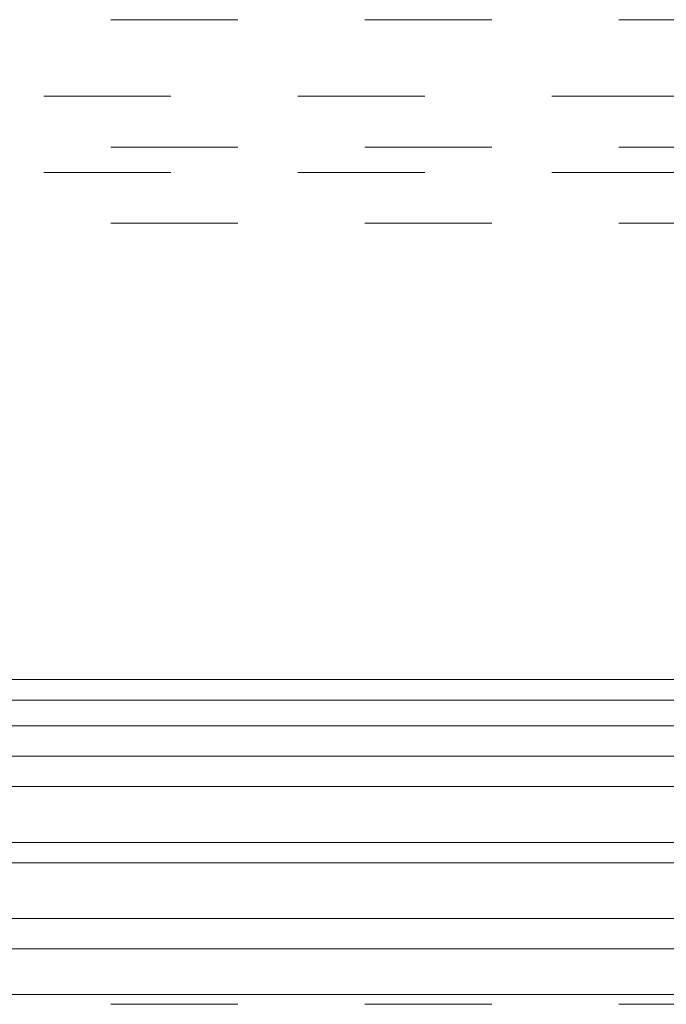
# Model space of a CAD drawing. Header units: metres. Extents: x 69 to 122.5, y -21.4 to -4.6.
# Tile 194 of 250: x 84.422 to 84.931, y -17.761 to -16.985. Entities that reach past the tile are written whole.
import ezdxf

# ---------------------------------------------------------------- set-up
doc = ezdxf.new("R2010")
doc.units = ezdxf.units.M
doc.header["$LTSCALE"] = 0.02
doc.linetypes.add('gestrichelt - 01', pattern=[2, 1, -1])
doc.linetypes.add('ISO-07 Punktiert', pattern=[0.889, 0.127, -0.762])
for name, color, linetype, lineweight in [('013_Beton und Stahlbetonarbeiten-000 Unterzüge', 7, 'ISO-07 Punktiert', 13), ('030_Sonnenschutzarbeiten-außen', 7, 'Continuous', 5), ('032_Metallarbeiten-Fenster', 7, 'Continuous', 5)]:
    doc.layers.add(name, color=color, linetype=linetype, lineweight=lineweight)
doc.layers.add('014_Fassadenarbeiten-000 Aufsicht Betonfertigteile', color=7, linetype='Continuous', lineweight=9, true_color=0xc0c0c0)

msp = doc.modelspace()

# ---------------------------------------------------------------- linework, layer by layer
at = {"layer": '013_Beton und Stahlbetonarbeiten-000 Unterzüge'}
msp.add_line((80.89346, -17.76112), (85.45379, -17.76112), dxfattribs=at)
at = {"layer": '014_Fassadenarbeiten-000 Aufsicht Betonfertigteile', "color": 252, "lineweight": 18, "true_color": 0x888888}
msp.add_line((85.95379, -17.50512), (80.89346, -17.50512), dxfattribs=at)
at = {"layer": '030_Sonnenschutzarbeiten-außen', "color": 8, "linetype": 'gestrichelt - 01', "lineweight": 5, "true_color": 0x808080}
for p, q in [((80.89346, -16.98512), (85.81019, -16.98512)), ((85.74058, -17.04552), (80.89346, -17.04552)), ((80.89346, -17.08552), (85.74058, -17.08552)), ((85.74058, -17.10552), (80.89346, -17.10552)), ((80.89346, -17.14552), (85.74058, -17.14552))]:
    msp.add_line(p, q, dxfattribs=at)
at = {"layer": '030_Sonnenschutzarbeiten-außen', "color": 8, "linetype": 'Continuous', "lineweight": 5, "true_color": 0x808080}
msp.add_line((85.67179, -17.50512), (80.89346, -17.50512), dxfattribs=at)
at = {"layer": '032_Metallarbeiten-Fenster', "color": 8, "lineweight": 5, "true_color": 0x808080}
for p, q in [((85.10059, -17.52152), (80.89346, -17.52152)), ((85.10939, -17.54152), (80.89346, -17.54152)), ((85.1086, -17.75351), (80.89346, -17.75351))]:
    msp.add_line(p, q, dxfattribs=at)
at = {"layer": '032_Metallarbeiten-Fenster', "color": 7, "linetype": 'Continuous', "lineweight": 5}
for p, q in [((85.18659, -17.56552), (80.89346, -17.56552)), ((85.18659, -17.63352), (80.89346, -17.63352)), ((85.18659, -17.69352), (80.89346, -17.69352))]:
    msp.add_line(p, q, dxfattribs=at)
at = {"layer": '032_Metallarbeiten-Fenster', "lineweight": 5}
msp.add_lwpolyline([(80.89346, -17.56552), (85.18659, -17.56552), (85.18659, -17.71752), (80.89346, -17.71752)], dxfattribs=at)
at = {"layer": '032_Metallarbeiten-Fenster', "color": 7, "linetype": 'Continuous', "lineweight": 5}
for points in [[(80.89346, -17.58952), (85.18659, -17.58952), (85.18659, -17.56552)], [(80.89346, -17.64952), (85.18659, -17.64952), (85.18659, -17.63352)], [(80.89346, -17.71752), (85.18659, -17.71752), (85.18659, -17.69352)]]:
    msp.add_lwpolyline(points, dxfattribs=at)

doc.saveas('drawing.dxf')
